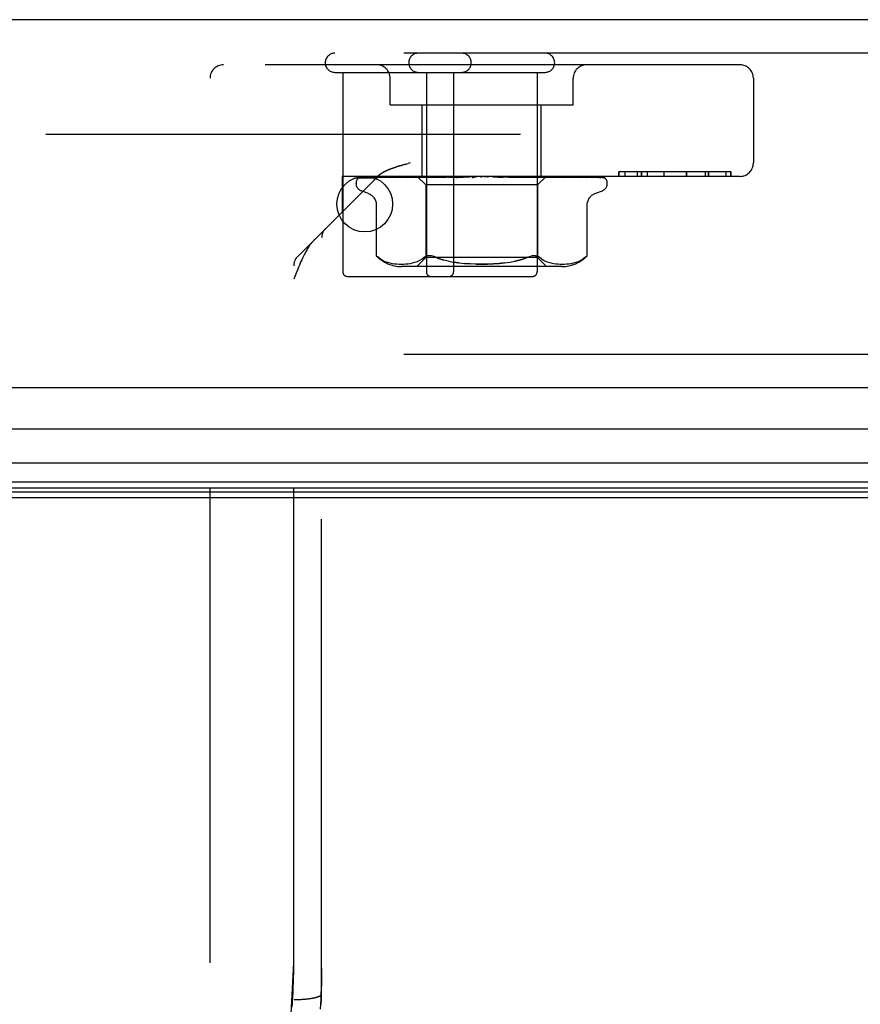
# Model space of a CAD drawing. Header units: inches. Extents: x 0 to 193, y 0 to 125.
# Tile 6 of 256: x 30.74 to 32.62, y 18.06 to 20.27. Entities that reach past the tile are written whole.
import ezdxf

# ---------------------------------------------------------------- set-up
doc = ezdxf.new("R2010")
doc.units = ezdxf.units.IN
doc.header["$LTSCALE"] = 10.635988
doc.header["$MEASUREMENT"] = 0
doc.linetypes.add('HIDDEN', pattern=[0.2, 0.1, -0.1])
doc.layers.get('0').update_dxf_attribs({"linetype": 'CONTINUOUS'})
doc.layers.add('DEFAULT_2', color=8, linetype='HIDDEN')
doc.layers.add('LEFTHAND_DOOR_ASSEMBLY', color=7, linetype='CONTINUOUS')

msp = doc.modelspace()

# ---------------------------------------------------------------- linework, layer by layer
at = {"color": 7, "linetype": 'Continuous'}
msp.add_line((30.6084, 19.2004), (87.1084, 19.2004), dxfattribs=at)
at = {"layer": 'DEFAULT_2', "color": 8, "linetype": 'HIDDEN'}
msp.add_line((57.3894, 20.0129), (30.4259, 20.0129), dxfattribs=at)
at = {"layer": 'LEFTHAND_DOOR_ASSEMBLY', "color": 3, "linetype": 'Continuous'}
for p, q in [((58.1916, 20.2704), (29.6491, 20.2704)), ((58.1916, 19.4454), (29.6491, 19.4454))]:
    msp.add_line(p, q, dxfattribs=at)
at = {"layer": 'LEFTHAND_DOOR_ASSEMBLY', "color": 8, "linetype": 'HIDDEN'}
for p, q in [((58.1916, 20.1954), (29.6491, 20.1954)), ((32.3546, 20.1694), (31.1976, 20.1694)), ((31.1676, 18.1579), (31.1676, 20.1394)), ((31.4471, 20.1524), (31.9181, 20.1524)), ((31.4651, 20.1524), (31.4651, 19.7054)), ((31.5711, 20.0794), (31.5711, 20.1394)), ((31.6521, 20.1524), (31.6521, 19.7054)), ((31.7131, 20.1524), (31.7131, 19.7054)), ((31.9001, 20.1524), (31.9001, 19.7054)), ((31.9811, 20.0794), (31.9811, 20.1394)), ((32.3846, 20.1394), (32.3846, 19.9494)), ((31.5711, 20.0794), (31.9811, 20.0794)), ((31.6431, 19.9194), (31.6431, 20.0794)), ((31.9091, 19.9194), (31.9091, 20.0794)), ((31.5996, 19.9451), (31.6072, 19.9472)), ((31.6033, 19.9461), (31.6113, 19.9483)), ((31.6155, 19.9494), (31.6113, 19.9483)), ((31.3639, 19.7402), (31.5424, 19.9186)), ((31.4636, 19.9194), (31.4636, 19.8399)), ((32.3546, 19.9194), (31.4636, 19.9194)), ((31.5037, 19.9168), (31.6328, 19.9186)), ((31.5068, 19.9168), (31.6342, 19.9186)), ((31.5105, 19.9168), (31.6366, 19.9186)), ((31.5196, 19.9168), (31.6406, 19.9186)), ((31.5263, 19.9167), (31.5269, 19.9168)), ((31.5269, 19.9168), (31.6455, 19.9186)), ((31.5417, 19.9168), (31.652, 19.9186)), ((31.5579, 19.9175), (31.5521, 19.9167)), ((31.5521, 19.9167), (31.5523, 19.9168)), ((31.5523, 19.9168), (31.6591, 19.9186)), ((31.5735, 19.9194), (31.5681, 19.9188)), ((31.5722, 19.9168), (31.6679, 19.9186)), ((31.5726, 19.9168), (31.5722, 19.9168)), ((31.5858, 19.9168), (31.677, 19.9186)), ((31.5859, 19.9168), (31.5858, 19.9168)), ((31.5928, 19.9175), (31.5859, 19.9168)), ((31.6008, 19.9184), (31.5928, 19.9175)), ((31.6102, 19.9168), (31.6877, 19.9186)), ((31.6262, 19.9168), (31.6984, 19.9186)), ((31.6265, 19.9168), (31.6262, 19.9168)), ((31.6431, 19.9184), (31.6265, 19.9168)), ((31.6319, 19.9194), (31.6509, 19.9004)), ((31.6328, 19.9186), (31.6328, 19.9186)), ((31.6342, 19.9186), (31.6341, 19.9186)), ((31.6366, 19.9186), (31.6367, 19.9186)), ((31.6371, 19.9194), (31.6404, 19.9186)), ((31.6406, 19.9186), (31.6404, 19.9186)), ((31.654, 19.9194), (31.6431, 19.9184)), ((31.6455, 19.9186), (31.6457, 19.9186)), ((31.649, 19.9194), (31.6457, 19.9186)), ((31.6469, 19.9194), (31.6517, 19.9186)), ((31.652, 19.9186), (31.6517, 19.9186)), ((31.6542, 19.9168), (31.7108, 19.9186)), ((31.6591, 19.9186), (31.6594, 19.9186)), ((31.6642, 19.9194), (31.6594, 19.9186)), ((31.6613, 19.9194), (31.6675, 19.9186)), ((31.6679, 19.9186), (31.6675, 19.9186)), ((31.6721, 19.9168), (31.7227, 19.9186)), ((31.6724, 19.9168), (31.6721, 19.9168)), ((31.7016, 19.9194), (31.6724, 19.9168)), ((31.677, 19.9186), (31.6773, 19.9186)), ((31.6834, 19.9194), (31.6773, 19.9186)), ((31.6799, 19.9194), (31.6872, 19.9186)), ((31.6877, 19.9186), (31.6872, 19.9186)), ((31.6984, 19.9186), (31.6988, 19.9186)), ((31.706, 19.9194), (31.6988, 19.9186)), ((31.702, 19.9194), (31.7101, 19.9186)), ((31.7027, 19.9168), (31.7363, 19.9186)), ((31.7108, 19.9186), (31.7101, 19.9186)), ((31.7219, 19.9168), (31.7491, 19.9186)), ((31.7219, 19.9168), (31.722, 19.9168)), ((31.722, 19.9168), (31.7519, 19.9194)), ((31.7227, 19.9186), (31.723, 19.9186)), ((31.7311, 19.9194), (31.723, 19.9186)), ((31.7268, 19.9194), (31.7354, 19.9186)), ((31.7363, 19.9186), (31.7354, 19.9186)), ((31.7491, 19.9186), (31.7492, 19.9186)), ((31.7579, 19.9194), (31.7492, 19.9186)), ((31.7533, 19.9194), (31.7622, 19.9186)), ((31.7853, 19.9194), (31.7764, 19.9186)), ((31.7807, 19.9194), (31.7895, 19.9186)), ((31.8025, 19.9186), (31.8127, 19.9178)), ((31.8123, 19.9194), (31.8035, 19.9186)), ((31.8079, 19.9194), (31.8163, 19.9186)), ((31.8127, 19.9178), (31.8241, 19.9168)), ((31.8165, 19.9186), (31.8163, 19.9186)), ((31.8165, 19.9186), (31.8557, 19.9168)), ((31.8554, 19.9168), (31.8257, 19.9194)), ((31.829, 19.9186), (31.8743, 19.9168)), ((31.829, 19.9186), (31.8297, 19.9186)), ((31.8381, 19.9194), (31.8297, 19.9186)), ((31.834, 19.9194), (31.8416, 19.9186)), ((31.842, 19.9186), (31.8416, 19.9186)), ((31.842, 19.9186), (31.9037, 19.9168)), ((31.8533, 19.9186), (31.9207, 19.9168)), ((31.8533, 19.9186), (31.8539, 19.9186)), ((31.8616, 19.9194), (31.8539, 19.9186)), ((31.8557, 19.9168), (31.8554, 19.9168)), ((31.8579, 19.9194), (31.8646, 19.9186)), ((31.8649, 19.9186), (31.8646, 19.9186)), ((31.8649, 19.9186), (31.947, 19.9168)), ((31.8906, 19.918), (31.8749, 19.9194)), ((31.8749, 19.9186), (31.9619, 19.9168)), ((31.8749, 19.9186), (31.8753, 19.9186)), ((31.8821, 19.9194), (31.8753, 19.9186)), ((31.8789, 19.9194), (31.8844, 19.9186)), ((31.8847, 19.9186), (31.8844, 19.9186)), ((31.8847, 19.9186), (31.9841, 19.9168)), ((31.9034, 19.9168), (31.8906, 19.918)), ((31.8928, 19.9186), (31.9963, 19.9168)), ((31.8928, 19.9186), (31.8932, 19.9186)), ((31.8987, 19.9194), (31.8932, 19.9186)), ((31.8962, 19.9194), (31.9002, 19.9186)), ((31.9004, 19.9186), (31.9002, 19.9186)), ((31.9005, 19.9186), (31.9004, 19.9186)), ((31.9005, 19.9186), (32.0137, 19.9168)), ((31.9202, 19.9192), (31.9014, 19.9004)), ((31.9037, 19.9168), (31.9034, 19.9168)), ((31.9065, 19.9186), (32.0227, 19.9168)), ((31.9065, 19.9186), (31.9068, 19.9186)), ((31.9109, 19.9194), (31.9068, 19.9186)), ((31.9092, 19.9194), (31.9116, 19.9186)), ((31.9118, 19.9186), (31.9116, 19.9186)), ((31.9118, 19.9186), (32.0347, 19.9168)), ((31.9155, 19.9186), (32.0403, 19.9168)), ((31.9155, 19.9186), (31.9156, 19.9186)), ((31.9182, 19.9186), (31.9181, 19.9186)), ((31.9182, 19.9186), (32.0464, 19.9168)), ((31.9194, 19.9186), (31.9195, 19.9186)), ((31.9194, 19.9186), (32.0482, 19.9168)), ((31.9204, 19.9194), (31.9202, 19.9192)), ((31.931, 19.9184), (31.9205, 19.9194)), ((31.947, 19.9168), (31.9468, 19.9168)), ((31.9667, 19.9188), (31.9609, 19.9194)), ((31.9741, 19.918), (31.9667, 19.9188)), ((31.9841, 19.9168), (31.9841, 19.9168)), ((31.9963, 19.9168), (31.9964, 19.9168)), ((32.0137, 19.9168), (32.0141, 19.9167)), ((32.0227, 19.9168), (32.0234, 19.9167)), ((32.0485, 19.9163), (32.0486, 19.9163)), ((32.083, 19.9294), (32.083, 19.9194)), ((32.3348, 19.9294), (32.083, 19.9294)), ((32.0831, 19.9194), (32.0831, 19.9294)), ((32.0976, 19.9194), (32.0976, 19.9294)), ((32.1252, 19.9194), (32.1252, 19.9294)), ((32.1332, 19.9294), (32.1332, 19.9194)), ((32.1337, 19.9294), (32.1337, 19.9194)), ((32.1474, 19.9194), (32.1474, 19.9294)), ((32.1849, 19.9194), (32.1849, 19.9294)), ((32.185, 19.9194), (32.185, 19.9294)), ((32.2348, 19.9194), (32.2348, 19.9294)), ((32.2352, 19.9194), (32.2352, 19.9294)), ((32.2777, 19.9194), (32.2777, 19.9294)), ((32.2838, 19.9194), (32.2838, 19.9294)), ((32.2851, 19.9194), (32.2851, 19.9294)), ((32.3238, 19.9194), (32.3238, 19.9294)), ((32.3339, 19.9194), (32.3339, 19.9294)), ((32.3348, 19.9194), (32.3348, 19.9294)), ((31.4949, 19.9029), (31.4949, 19.9037)), ((31.4991, 19.9146), (31.4992, 19.9146)), ((31.6509, 19.9004), (31.6509, 19.7374)), ((31.9014, 19.9004), (31.6509, 19.9004)), ((31.9014, 19.9004), (31.9014, 19.7374)), ((32.0574, 19.9029), (32.0574, 19.9037)), ((31.5209, 19.8818), (31.5058, 19.8872)), ((32.0314, 19.8818), (32.0464, 19.8872)), ((31.5401, 19.7417), (31.5401, 19.8543)), ((32.0122, 19.7417), (32.0122, 19.8543)), ((31.4176, 18.0881), (31.4176, 19.7815)), ((31.5401, 19.7417), (31.5406, 19.7412)), ((31.5411, 19.7408), (31.5404, 19.7414)), ((31.8966, 19.7416), (31.8988, 19.7412)), ((32.0112, 19.7409), (32.0105, 19.7402)), ((32.0122, 19.7417), (32.0121, 19.7417)), ((31.3551, 18.1579), (31.3551, 19.719)), ((31.5541, 19.7316), (31.5594, 19.7291)), ((31.5594, 19.7291), (31.5649, 19.7271)), ((31.5648, 19.7272), (31.5703, 19.7256)), ((31.5702, 19.7257), (31.5757, 19.7245)), ((31.5756, 19.7245), (31.581, 19.7238)), ((31.5808, 19.7238), (31.5861, 19.7233)), ((31.586, 19.7233), (31.591, 19.723)), ((31.5909, 19.723), (31.5959, 19.7229)), ((31.5958, 19.7229), (31.6007, 19.723)), ((31.6006, 19.723), (31.6055, 19.7233)), ((31.6054, 19.7233), (31.6105, 19.7238)), ((31.6104, 19.7237), (31.6156, 19.7245)), ((31.6156, 19.7245), (31.621, 19.7256)), ((31.621, 19.7256), (31.6265, 19.7271)), ((31.6265, 19.7271), (31.632, 19.7291)), ((31.6509, 19.7374), (31.6309, 19.7174)), ((31.632, 19.7291), (31.6374, 19.7317)), ((31.6374, 19.7316), (31.6425, 19.7347)), ((31.6425, 19.7347), (31.6474, 19.7383)), ((31.9014, 19.7374), (31.6509, 19.7374)), ((31.7249, 19.7257), (31.7131, 19.7274)), ((31.9014, 19.7374), (31.9214, 19.7174)), ((31.9097, 19.7347), (31.9048, 19.7383)), ((31.9097, 19.7347), (31.9148, 19.7316)), ((31.9148, 19.7317), (31.9202, 19.7291)), ((31.9202, 19.7291), (31.9257, 19.7271)), ((31.9257, 19.7271), (31.9312, 19.7256)), ((31.9312, 19.7256), (31.9367, 19.7245)), ((31.9366, 19.7245), (31.9418, 19.7237)), ((31.9418, 19.7238), (31.9468, 19.7233)), ((31.9467, 19.7233), (31.9516, 19.723)), ((31.9516, 19.723), (31.9564, 19.7229)), ((31.9563, 19.7229), (31.9613, 19.723)), ((31.9612, 19.723), (31.9663, 19.7233)), ((31.9661, 19.7233), (31.9714, 19.7238)), ((31.9713, 19.7238), (31.9766, 19.7245)), ((31.9765, 19.7245), (31.982, 19.7257)), ((31.9819, 19.7256), (31.9874, 19.7272)), ((31.9874, 19.7271), (31.9929, 19.7291)), ((31.9928, 19.7291), (31.9982, 19.7316)), ((32.0083, 19.7383), (32.0033, 19.7347)), ((32.0095, 19.7394), (32.0083, 19.7383)), ((31.9557, 19.7174), (31.5965, 19.7174)), ((31.3574, 19.6949), (31.3551, 19.689)), ((31.4751, 19.6954), (31.8901, 19.6954)), ((58.1916, 19.5204), (29.6491, 19.5204)), ((31.3531, 18.0809), (31.3536, 18.0919)), ((31.4171, 18.0765), (31.4176, 18.088)), ((31.4176, 18.088), (31.4176, 18.0881)), ((31.3517, 18.0588), (31.3524, 18.0699)), ((31.3524, 18.0698), (31.3531, 18.0809)), ((31.3563, 18.0754), (31.3585, 18.0754)), ((31.3585, 18.0754), (31.3608, 18.0755)), ((31.3608, 18.0755), (31.363, 18.0755)), ((31.363, 18.0755), (31.3652, 18.0756)), ((31.3652, 18.0756), (31.3675, 18.0757)), ((31.3675, 18.0757), (31.3697, 18.0758)), ((31.3697, 18.0758), (31.3719, 18.0759)), ((31.3719, 18.0759), (31.374, 18.076)), ((31.374, 18.076), (31.3762, 18.0761)), ((31.3793, 18.0764), (31.3814, 18.0766)), ((31.4165, 18.0649), (31.4171, 18.0765))]:
    msp.add_line(p, q, dxfattribs=at)
at = {"layer": 'LEFTHAND_DOOR_ASSEMBLY', "color": 7, "linetype": 'Continuous'}
for p, q in [((31.5373, 19.9154), (31.491, 19.9154)), ((43.9204, 19.3533), (29.6271, 19.3533)), ((29.5987, 19.2781), (43.9204, 19.2781)), ((43.9204, 19.2347), (29.6077, 19.2347)), ((43.9204, 19.221), (29.6145, 19.221)), ((43.9204, 19.2123), (29.6168, 19.2123))]:
    msp.add_line(p, q, dxfattribs=at)
at = {"layer": 'LEFTHAND_DOOR_ASSEMBLY', "color": 8, "linetype": 'HIDDEN'}
for points in [[(31.5996, 19.9451), (31.5961, 19.9441), (31.5927, 19.9431), (31.5896, 19.9422), (31.5867, 19.9413), (31.584, 19.9404), (31.5814, 19.9396), (31.579, 19.9388), (31.5768, 19.938), (31.5747, 19.9372), (31.5728, 19.9365), (31.571, 19.9358), (31.5693, 19.9352), (31.5678, 19.9345), (31.5663, 19.9339), (31.5649, 19.9333), (31.5636, 19.9327), (31.5623, 19.9321), (31.5611, 19.9315), (31.5599, 19.9309), (31.5588, 19.9303), (31.5578, 19.9298), (31.5567, 19.9292), (31.5557, 19.9286), (31.5548, 19.9281), (31.5539, 19.9275)], [(31.5636, 19.9327), (31.5649, 19.9333), (31.5663, 19.9339), (31.5678, 19.9345), (31.5693, 19.9352), (31.571, 19.9358), (31.5728, 19.9365), (31.5747, 19.9372), (31.5768, 19.938), (31.579, 19.9388), (31.5814, 19.9396), (31.584, 19.9404), (31.5867, 19.9413), (31.5896, 19.9422), (31.5927, 19.9431), (31.5961, 19.9441), (31.5996, 19.9451)], [(31.5059, 19.9194), (31.5046, 19.9189), (31.5034, 19.9183), (31.5024, 19.9177), (31.5015, 19.917), (31.5008, 19.9164), (31.5002, 19.9159), (31.4997, 19.9154), (31.4994, 19.915), (31.4992, 19.9147), (31.4991, 19.9146), (31.4991, 19.9146)], [(31.5093, 19.9194), (31.5076, 19.919), (31.5061, 19.9185), (31.5047, 19.918), (31.5034, 19.9174), (31.5022, 19.9168), (31.5009, 19.9161), (31.5001, 19.9155)], [(31.5001, 19.9155), (31.5002, 19.9156), (31.5005, 19.9158), (31.5009, 19.916), (31.5013, 19.9162), (31.5018, 19.9164), (31.5023, 19.9166), (31.5029, 19.9167), (31.5035, 19.9167), (31.5037, 19.9168)], [(31.5051, 19.9166), (31.5045, 19.9163), (31.5043, 19.9162), (31.5043, 19.9161), (31.5044, 19.9162), (31.5046, 19.9163), (31.5049, 19.9164), (31.5053, 19.9165), (31.5058, 19.9167), (31.5064, 19.9167), (31.5068, 19.9168)], [(31.5104, 19.9194), (31.51, 19.9193), (31.5093, 19.919), (31.5086, 19.9187), (31.508, 19.9184), (31.5074, 19.9181), (31.5069, 19.9178), (31.5063, 19.9175), (31.5059, 19.9172), (31.5054, 19.9169), (31.5051, 19.9166)], [(31.5219, 19.9194), (31.5202, 19.9191), (31.5181, 19.9187), (31.516, 19.9183), (31.5141, 19.9178), (31.5122, 19.9174), (31.5104, 19.9169), (31.5091, 19.9166)], [(31.5091, 19.9166), (31.5094, 19.9166), (31.5099, 19.9167), (31.5105, 19.9168)], [(31.5185, 19.9166), (31.5184, 19.9166), (31.5185, 19.9166), (31.5186, 19.9166), (31.5189, 19.9167), (31.5193, 19.9167), (31.5196, 19.9168)], [(31.52, 19.9174), (31.5191, 19.9169), (31.5188, 19.9167), (31.5186, 19.9166), (31.5185, 19.9166)], [(31.5244, 19.9194), (31.5238, 19.9192), (31.5231, 19.9189), (31.5224, 19.9186), (31.5218, 19.9183), (31.5212, 19.918), (31.5206, 19.9177), (31.52, 19.9174)], [(31.5435, 19.9194), (31.5417, 19.9191), (31.5389, 19.9188), (31.5361, 19.9183), (31.5334, 19.9179), (31.5308, 19.9175), (31.5281, 19.917), (31.5263, 19.9167)], [(31.5416, 19.9168), (31.5415, 19.9168), (31.5413, 19.9167), (31.5413, 19.9167), (31.5415, 19.9167), (31.5417, 19.9168)], [(31.544, 19.9179), (31.5427, 19.9173), (31.5422, 19.9171), (31.5418, 19.9169), (31.5416, 19.9168)], [(31.5424, 19.9186), (31.543, 19.9193), (31.5437, 19.9199), (31.5444, 19.9206), (31.5451, 19.9212), (31.5458, 19.9218), (31.5465, 19.9224), (31.5473, 19.923), (31.548, 19.9236), (31.5488, 19.9241), (31.5496, 19.9247), (31.5504, 19.9253), (31.5512, 19.9258), (31.5521, 19.9264), (31.553, 19.927), (31.5539, 19.9275)], [(31.553, 19.927), (31.5521, 19.9264), (31.5512, 19.9258), (31.5504, 19.9253), (31.5496, 19.9247), (31.5488, 19.9241), (31.548, 19.9236), (31.5473, 19.923), (31.5465, 19.9224), (31.5458, 19.9218), (31.5451, 19.9212), (31.5444, 19.9206), (31.5437, 19.9199)], [(31.5475, 19.9194), (31.5473, 19.9193), (31.5464, 19.919), (31.5455, 19.9186), (31.5447, 19.9183), (31.544, 19.9179)], [(31.5557, 19.9286), (31.5567, 19.9292), (31.5578, 19.9298), (31.5588, 19.9303), (31.5599, 19.9309), (31.5611, 19.9315), (31.5623, 19.9321)], [(31.5681, 19.9188), (31.5647, 19.9184), (31.5579, 19.9175)], [(31.575, 19.9178), (31.5744, 19.9175), (31.5738, 19.9172), (31.5732, 19.917), (31.5728, 19.9169), (31.5726, 19.9168)], [(31.5788, 19.9194), (31.5782, 19.9192), (31.5773, 19.9188), (31.5765, 19.9185), (31.575, 19.9178)], [(31.6108, 19.9194), (31.6085, 19.9192), (31.6008, 19.9184)], [(31.6151, 19.9186), (31.6137, 19.9179), (31.613, 19.9176), (31.6124, 19.9173), (31.6118, 19.9171), (31.6112, 19.9169), (31.6108, 19.9168), (31.6104, 19.9168), (31.6102, 19.9168)], [(31.6171, 19.9194), (31.6167, 19.9192), (31.6159, 19.9189), (31.6151, 19.9186)], [(31.6319, 19.9194), (31.6322, 19.9191), (31.6324, 19.9189), (31.6326, 19.9187), (31.6327, 19.9186), (31.6328, 19.9186), (31.6328, 19.9186)], [(31.6323, 19.9194), (31.6327, 19.9192), (31.6331, 19.919), (31.6336, 19.9188), (31.6341, 19.9186)], [(31.6328, 19.9194), (31.6327, 19.9192), (31.6327, 19.919), (31.6327, 19.9188), (31.6328, 19.9186)], [(31.6338, 19.9194), (31.634, 19.9191), (31.6341, 19.9189), (31.6342, 19.9187), (31.6342, 19.9186), (31.6342, 19.9186), (31.6342, 19.9186)], [(31.6352, 19.9194), (31.6356, 19.9191), (31.6359, 19.9189), (31.6362, 19.9187), (31.6364, 19.9186), (31.6366, 19.9186), (31.6366, 19.9186)], [(31.6384, 19.9194), (31.6379, 19.9192), (31.6375, 19.919), (31.6371, 19.9188), (31.6367, 19.9186)], [(31.6409, 19.9194), (31.641, 19.9191), (31.641, 19.9189), (31.6409, 19.9187), (31.6408, 19.9186), (31.6406, 19.9186)], [(31.6436, 19.9194), (31.644, 19.9191), (31.6445, 19.9189), (31.6448, 19.9187), (31.6452, 19.9186), (31.6455, 19.9186), (31.6455, 19.9186)], [(31.6529, 19.9194), (31.6528, 19.9191), (31.6527, 19.9189), (31.6526, 19.9187), (31.6523, 19.9186), (31.652, 19.9186)], [(31.6611, 19.9194), (31.6603, 19.919), (31.6595, 19.9187), (31.6588, 19.9183), (31.6581, 19.918), (31.6574, 19.9177), (31.6567, 19.9174), (31.656, 19.9171), (31.6553, 19.9169), (31.6548, 19.9168), (31.6543, 19.9168), (31.6542, 19.9168)], [(31.6567, 19.9194), (31.6573, 19.9191), (31.6578, 19.9189), (31.6582, 19.9187), (31.6587, 19.9186), (31.6591, 19.9186), (31.6591, 19.9186)], [(31.6693, 19.9194), (31.6691, 19.9191), (31.6689, 19.9189), (31.6686, 19.9187), (31.6683, 19.9186), (31.6679, 19.9186)], [(31.6742, 19.9194), (31.6748, 19.9191), (31.6753, 19.9189), (31.6759, 19.9187), (31.6764, 19.9186), (31.6769, 19.9186), (31.677, 19.9186)], [(31.6896, 19.9194), (31.6893, 19.9191), (31.689, 19.9189), (31.6886, 19.9187), (31.6882, 19.9186), (31.6877, 19.9186)], [(31.6953, 19.9194), (31.696, 19.9191), (31.6966, 19.9189), (31.6972, 19.9187), (31.6977, 19.9186), (31.6983, 19.9186), (31.6984, 19.9186)], [(31.7071, 19.9183), (31.7065, 19.918), (31.7059, 19.9177), (31.7052, 19.9174), (31.7046, 19.9171), (31.7039, 19.9169), (31.7032, 19.9168), (31.7027, 19.9168)], [(31.709, 19.9194), (31.7088, 19.9193), (31.7082, 19.9189), (31.7071, 19.9183)], [(31.713, 19.9194), (31.7126, 19.9191), (31.7122, 19.9189), (31.7117, 19.9187), (31.7112, 19.9186), (31.7108, 19.9186)], [(31.7189, 19.9186), (31.7187, 19.9186), (31.7185, 19.9185), (31.7185, 19.9184), (31.7184, 19.9183), (31.7185, 19.9181), (31.7186, 19.9179), (31.7188, 19.9176), (31.719, 19.9174), (31.7194, 19.9172), (31.7198, 19.917), (31.7203, 19.9169), (31.7208, 19.9168), (31.7214, 19.9168), (31.7219, 19.9168)], [(31.7194, 19.9194), (31.72, 19.9191), (31.7207, 19.9189), (31.7213, 19.9187), (31.7219, 19.9186), (31.7225, 19.9186), (31.7227, 19.9186)], [(31.7387, 19.9194), (31.7382, 19.9191), (31.7377, 19.9189), (31.7372, 19.9187), (31.7366, 19.9186), (31.7363, 19.9186)], [(31.7455, 19.9194), (31.7462, 19.9191), (31.7468, 19.9189), (31.7474, 19.9187), (31.748, 19.9186), (31.7486, 19.9186), (31.7491, 19.9186)], [(31.7581, 19.9186), (31.7579, 19.9185), (31.7576, 19.9183), (31.7573, 19.9181), (31.757, 19.9179), (31.7566, 19.9176), (31.7562, 19.9174), (31.7556, 19.9172), (31.755, 19.917), (31.7545, 19.9169)], [(31.7546, 19.9169), (31.7562, 19.9172), (31.7578, 19.9175), (31.7594, 19.9179), (31.7609, 19.9182), (31.7625, 19.9185), (31.7638, 19.9187)], [(31.7592, 19.9194), (31.759, 19.9193), (31.7587, 19.9191), (31.7585, 19.9189), (31.7581, 19.9186)], [(31.7638, 19.9187), (31.7634, 19.9186), (31.7628, 19.9186), (31.7622, 19.9186)], [(31.7657, 19.9194), (31.7652, 19.9191), (31.7646, 19.9189), (31.764, 19.9187), (31.7638, 19.9187)], [(31.7728, 19.9194), (31.7733, 19.9191), (31.7739, 19.9189), (31.7745, 19.9187), (31.7752, 19.9186), (31.7758, 19.9186), (31.7764, 19.9186)], [(31.7932, 19.9194), (31.7926, 19.9191), (31.792, 19.9189), (31.7913, 19.9187), (31.7907, 19.9186), (31.7901, 19.9186), (31.7895, 19.9186)], [(31.8001, 19.9194), (31.8006, 19.9191), (31.8012, 19.9189), (31.8017, 19.9187), (31.8023, 19.9186), (31.8025, 19.9186)], [(31.8025, 19.9186), (31.8029, 19.9186), (31.8035, 19.9186)], [(31.82, 19.9194), (31.8193, 19.9191), (31.8187, 19.9189), (31.8181, 19.9187), (31.8175, 19.9186), (31.8169, 19.9186), (31.8165, 19.9186)], [(31.819, 19.919), (31.8186, 19.9192), (31.8183, 19.9194)], [(31.8241, 19.9168), (31.8234, 19.9169), (31.8227, 19.917), (31.8221, 19.9173), (31.8215, 19.9175), (31.8209, 19.9178), (31.8204, 19.9181), (31.8199, 19.9184), (31.819, 19.919)], [(31.8266, 19.9194), (31.827, 19.9191), (31.8275, 19.9189), (31.828, 19.9187), (31.8286, 19.9186), (31.829, 19.9186)], [(31.8452, 19.9194), (31.8445, 19.9191), (31.8439, 19.9189), (31.8433, 19.9187), (31.8427, 19.9186), (31.8422, 19.9186), (31.842, 19.9186)], [(31.8513, 19.9194), (31.8516, 19.9191), (31.852, 19.9189), (31.8524, 19.9187), (31.8529, 19.9186), (31.8533, 19.9186)], [(31.8679, 19.9194), (31.8673, 19.9191), (31.8667, 19.9189), (31.8661, 19.9187), (31.8656, 19.9186), (31.8651, 19.9186), (31.8649, 19.9186)], [(31.8743, 19.9168), (31.8742, 19.9168), (31.8736, 19.9168), (31.873, 19.917), (31.8723, 19.9172), (31.8716, 19.9174), (31.8709, 19.9177), (31.8702, 19.9181), (31.8696, 19.9184), (31.8689, 19.9187), (31.8683, 19.9191), (31.8677, 19.9194), (31.8676, 19.9194)], [(31.8732, 19.9194), (31.8734, 19.9191), (31.8737, 19.9189), (31.8741, 19.9187), (31.8744, 19.9186), (31.8749, 19.9186)], [(31.8873, 19.9194), (31.8867, 19.9191), (31.8862, 19.9189), (31.8857, 19.9187), (31.8852, 19.9186), (31.8848, 19.9186), (31.8847, 19.9186)], [(31.8917, 19.9194), (31.8918, 19.9191), (31.8919, 19.9189), (31.8922, 19.9187), (31.8925, 19.9186), (31.8928, 19.9186)], [(31.9027, 19.9194), (31.9022, 19.9191), (31.9018, 19.9189), (31.9014, 19.9188), (31.901, 19.9187), (31.9007, 19.9186), (31.9005, 19.9186)], [(31.9059, 19.9194), (31.9059, 19.9191), (31.906, 19.9189), (31.9061, 19.9187), (31.9063, 19.9186), (31.9065, 19.9186)], [(31.9135, 19.9194), (31.9131, 19.9191), (31.9127, 19.9189), (31.9123, 19.9187), (31.912, 19.9186), (31.9118, 19.9186), (31.9118, 19.9186)], [(31.9207, 19.9168), (31.9204, 19.9168), (31.9199, 19.9169), (31.9193, 19.917), (31.9186, 19.9173), (31.9179, 19.9175), (31.9171, 19.9179), (31.9163, 19.9182), (31.9156, 19.9186), (31.9148, 19.919), (31.9139, 19.9193), (31.9138, 19.9194)], [(31.9155, 19.9194), (31.9154, 19.9191), (31.9153, 19.9189), (31.9153, 19.9187), (31.9153, 19.9186), (31.9155, 19.9186)], [(31.9182, 19.9194), (31.9176, 19.9192), (31.917, 19.919), (31.9163, 19.9188), (31.9156, 19.9186)], [(31.9173, 19.9194), (31.9176, 19.9192), (31.9178, 19.919), (31.918, 19.9188), (31.9181, 19.9186)], [(31.9193, 19.9194), (31.919, 19.9191), (31.9187, 19.9189), (31.9185, 19.9187), (31.9183, 19.9186), (31.9182, 19.9186), (31.9182, 19.9186)], [(31.92, 19.9194), (31.9198, 19.9191), (31.9196, 19.9189), (31.9195, 19.9187), (31.9194, 19.9186), (31.9194, 19.9186), (31.9194, 19.9186)], [(31.9202, 19.9192), (31.92, 19.919), (31.9197, 19.9188), (31.9195, 19.9186)], [(31.9468, 19.9168), (31.9437, 19.9171), (31.931, 19.9184)], [(31.9572, 19.9185), (31.9564, 19.9189), (31.9556, 19.9192), (31.9551, 19.9194)], [(31.9619, 19.9168), (31.9617, 19.9168), (31.9614, 19.9168), (31.961, 19.9169), (31.9605, 19.9171), (31.96, 19.9173), (31.9593, 19.9176), (31.9586, 19.9179), (31.9572, 19.9185)], [(31.9841, 19.9168), (31.9815, 19.9171), (31.9741, 19.918)], [(31.9928, 19.9183), (31.992, 19.9186), (31.9912, 19.919), (31.9903, 19.9193), (31.99, 19.9194)], [(31.9964, 19.9168), (31.9964, 19.9168), (31.9964, 19.9167), (31.9963, 19.9168), (31.9961, 19.9168), (31.9957, 19.917), (31.9953, 19.9171), (31.9947, 19.9174), (31.9941, 19.9177), (31.9928, 19.9183)], [(32.0141, 19.9167), (32.0119, 19.9171), (32.0089, 19.9175), (32.0059, 19.9179), (32.0028, 19.9184), (31.9998, 19.9188), (31.9967, 19.9192), (31.9947, 19.9194)], [(32.0224, 19.9171), (32.0213, 19.9177), (32.0207, 19.918), (32.02, 19.9183), (32.0193, 19.9186), (32.0185, 19.9189), (32.0177, 19.9193), (32.0173, 19.9194)], [(32.0356, 19.9167), (32.0341, 19.917), (32.0319, 19.9174), (32.0296, 19.9179), (32.0272, 19.9183), (32.0248, 19.9187), (32.0224, 19.9191), (32.0206, 19.9194)], [(32.0234, 19.9167), (32.0234, 19.9167), (32.0234, 19.9167), (32.0232, 19.9168), (32.0229, 19.9169), (32.0224, 19.9171)], [(32.0347, 19.9168), (32.0353, 19.9167), (32.0356, 19.9167)], [(32.0408, 19.9171), (32.0403, 19.9174), (32.0399, 19.9176), (32.0394, 19.9179), (32.0389, 19.9182), (32.0383, 19.9184), (32.0378, 19.9187), (32.0372, 19.919), (32.0365, 19.9192), (32.036, 19.9194)], [(32.0485, 19.9163), (32.0476, 19.9167), (32.0462, 19.9172), (32.0447, 19.9177), (32.0432, 19.9181), (32.0416, 19.9186), (32.0399, 19.919), (32.0381, 19.9193), (32.0378, 19.9194)], [(32.0403, 19.9168), (32.0407, 19.9167), (32.0412, 19.9167), (32.0416, 19.9166), (32.0418, 19.9165), (32.042, 19.9164), (32.042, 19.9164)], [(32.042, 19.9164), (32.042, 19.9164), (32.0419, 19.9165), (32.0417, 19.9166), (32.0415, 19.9167), (32.0408, 19.9171)], [(32.0513, 19.916), (32.051, 19.9162), (32.0507, 19.9164), (32.0503, 19.9167), (32.0499, 19.917), (32.0495, 19.9173), (32.049, 19.9176), (32.0485, 19.9179), (32.048, 19.9182), (32.0474, 19.9185), (32.0468, 19.9188), (32.0461, 19.9191), (32.0454, 19.9194), (32.0453, 19.9194)], [(32.0511, 19.9168), (32.0498, 19.9176), (32.0487, 19.9183), (32.0474, 19.9188), (32.0461, 19.9193), (32.0458, 19.9194)], [(32.0464, 19.9168), (32.047, 19.9167), (32.0476, 19.9166), (32.0481, 19.9165), (32.0485, 19.9163)], [(32.0482, 19.9168), (32.0485, 19.9167), (32.049, 19.9167), (32.0494, 19.9166), (32.0499, 19.9165), (32.0503, 19.9164), (32.0506, 19.9162), (32.051, 19.9161), (32.0513, 19.9159), (32.0515, 19.9158), (32.0516, 19.9157)], [(32.0516, 19.9157), (32.0516, 19.9157), (32.0517, 19.9156), (32.0516, 19.9157), (32.0513, 19.916)], [(31.5209, 19.8818), (31.5227, 19.881), (31.5243, 19.8803), (31.526, 19.8793), (31.5276, 19.8783), (31.5292, 19.8771), (31.5307, 19.8758), (31.5321, 19.8743), (31.5335, 19.8728), (31.5348, 19.8711), (31.536, 19.8692), (31.5371, 19.8672), (31.538, 19.8651), (31.5388, 19.8629), (31.5394, 19.8606), (31.5398, 19.8581), (31.54, 19.8556), (31.5401, 19.8544)], [(32.0122, 19.8544), (32.0122, 19.8556), (32.0124, 19.8581), (32.0128, 19.8606), (32.0135, 19.8629), (32.0142, 19.8651), (32.0152, 19.8672), (32.0162, 19.8692), (32.0174, 19.8711), (32.0187, 19.8728), (32.0201, 19.8743), (32.0216, 19.8758), (32.0231, 19.8771), (32.0247, 19.8783), (32.0263, 19.8793), (32.0279, 19.8803), (32.0296, 19.881), (32.0314, 19.8818)], [(31.4021, 19.7784), (31.4012, 19.7774), (31.4002, 19.7764), (31.3992, 19.7754), (31.3983, 19.7743), (31.3973, 19.7731), (31.3963, 19.772), (31.3953, 19.7707), (31.3943, 19.7694), (31.3932, 19.768), (31.3922, 19.7666), (31.3911, 19.7651), (31.39, 19.7636), (31.3889, 19.7619), (31.3878, 19.7602), (31.3866, 19.7584), (31.3854, 19.7564), (31.3842, 19.7544), (31.383, 19.7522), (31.3817, 19.75), (31.3804, 19.7475), (31.379, 19.7449), (31.3776, 19.7421), (31.3761, 19.7391), (31.3746, 19.7359), (31.373, 19.7325), (31.3713, 19.7288), (31.3696, 19.7248), (31.3678, 19.7206), (31.3659, 19.716), (31.3639, 19.7112), (31.3618, 19.7061), (31.3574, 19.6949)], [(31.5402, 19.7416), (31.5401, 19.7417), (31.5401, 19.7417)], [(31.5411, 19.7408), (31.5417, 19.7403), (31.5424, 19.7397), (31.544, 19.7383)], [(31.5427, 19.7394), (31.5421, 19.7399), (31.5415, 19.7404)], [(31.6474, 19.7383), (31.6492, 19.7396), (31.6512, 19.7405), (31.6534, 19.7412)], [(31.6727, 19.7383), (31.6694, 19.7396), (31.6663, 19.7405), (31.6634, 19.7412), (31.6606, 19.7416), (31.6581, 19.7418), (31.6557, 19.7416), (31.6534, 19.7412)], [(31.8796, 19.7383), (31.8829, 19.7396), (31.886, 19.7405)], [(31.8966, 19.7416), (31.8941, 19.7418), (31.8916, 19.7416), (31.8889, 19.7412), (31.886, 19.7405)], [(31.9048, 19.7383), (31.903, 19.7396), (31.901, 19.7405), (31.8988, 19.7412)], [(32.0083, 19.7383), (32.0095, 19.7394), (32.0105, 19.7402), (32.0112, 19.7409), (32.0118, 19.7414), (32.0121, 19.7417)], [(31.5541, 19.7316), (31.5489, 19.7347), (31.544, 19.7383)], [(31.6727, 19.7383), (31.6816, 19.7349), (31.6913, 19.732)], [(31.7019, 19.7295), (31.6913, 19.732), (31.6816, 19.7349)], [(31.7019, 19.7295), (31.7131, 19.7273), (31.7249, 19.7257), (31.7373, 19.7244), (31.75, 19.7236)], [(31.8273, 19.7257), (31.815, 19.7244), (31.8023, 19.7236), (31.7893, 19.7231), (31.7761, 19.7229), (31.763, 19.7231), (31.75, 19.7236), (31.7373, 19.7244)], [(31.7629, 19.7231), (31.7761, 19.7229), (31.7893, 19.7231), (31.8023, 19.7236), (31.815, 19.7244), (31.8273, 19.7257), (31.8391, 19.7274), (31.8504, 19.7295), (31.8609, 19.732), (31.8706, 19.7349), (31.8796, 19.7383)], [(31.8796, 19.7383), (31.8706, 19.7349), (31.8609, 19.732), (31.8503, 19.7295)], [(31.9982, 19.7316), (32.0033, 19.7347), (32.0083, 19.7383)], [(31.3536, 18.0919), (31.3541, 18.1029), (31.3544, 18.1139), (31.3547, 18.1249), (31.355, 18.1359), (31.3551, 18.1469), (31.3551, 18.1579)], [(31.4176, 18.1452), (31.4175, 18.1338), (31.4173, 18.1224), (31.4169, 18.1109), (31.4165, 18.0995), (31.4161, 18.088), (31.4155, 18.0766), (31.4148, 18.0652), (31.4141, 18.0537)], [(31.3814, 18.0766), (31.3824, 18.0767), (31.3834, 18.0768), (31.3844, 18.0769), (31.3854, 18.077), (31.3864, 18.0771), (31.3873, 18.0772), (31.3883, 18.0773), (31.3893, 18.0775), (31.3902, 18.0776), (31.3911, 18.0777), (31.392, 18.0779), (31.3929, 18.078), (31.3938, 18.0781), (31.3947, 18.0783), (31.3956, 18.0784), (31.3964, 18.0786), (31.3973, 18.0787), (31.3981, 18.0789), (31.3989, 18.079), (31.3997, 18.0792), (31.4005, 18.0794), (31.4013, 18.0795), (31.402, 18.0797), (31.4028, 18.0799), (31.4035, 18.0801), (31.4042, 18.0802), (31.4049, 18.0804), (31.4056, 18.0806), (31.4062, 18.0808), (31.4069, 18.081), (31.4075, 18.0812), (31.4081, 18.0814), (31.4087, 18.0816), (31.4092, 18.0818), (31.4098, 18.082), (31.4103, 18.0822), (31.4109, 18.0824), (31.4114, 18.0826), (31.4118, 18.0828), (31.4123, 18.083), (31.4128, 18.0832), (31.4132, 18.0834), (31.4136, 18.0836), (31.414, 18.0838), (31.4143, 18.084), (31.4147, 18.0843), (31.415, 18.0845), (31.4153, 18.0847), (31.4156, 18.0849), (31.4159, 18.0851), (31.4162, 18.0854), (31.4164, 18.0856), (31.4166, 18.0858), (31.4168, 18.086), (31.417, 18.0863), (31.4171, 18.0865), (31.4173, 18.0867), (31.4174, 18.087), (31.4175, 18.0872), (31.4175, 18.0874), (31.4176, 18.0876), (31.4176, 18.0879), (31.4176, 18.088)], [(31.3762, 18.0761), (31.3772, 18.0762), (31.3793, 18.0764)]]:
    msp.add_lwpolyline(points, dxfattribs=at)
at = {"layer": 'LEFTHAND_DOOR_ASSEMBLY', "color": 3, "linetype": 'Continuous'}
msp.add_circle((31.5141, 19.8574), 0.0625, dxfattribs=at)
at = {"layer": 'LEFTHAND_DOOR_ASSEMBLY', "color": 8, "linetype": 'HIDDEN'}
for centre, radius, start, end in [((31.4471, 20.1739), 0.0215, 90, 270), ((31.6341, 20.1739), 0.0215, 90, 270), ((31.7311, 20.1739), 0.0215, 270, 90), ((31.9181, 20.1739), 0.0215, 270, 90), ((31.1976, 20.1394), 0.03, 90, 180), ((31.5411, 20.1394), 0.03, 0, 90), ((32.0111, 20.1394), 0.03, 90, 180), ((32.3546, 20.1394), 0.03, 0, 90), ((32.3546, 19.9494), 0.03, 270, 360), ((31.5115, 19.9037), 0.0167, 109.9484, 180), ((31.5555, 19.8894), 0.03, 90, 135), ((32.0407, 19.9037), 0.0167, 0, 51.3782), ((31.5115, 19.9029), 0.0167, 180, 250), ((32.0407, 19.9029), 0.0167, 290, 360), ((31.4476, 19.7815), 0.03, 135, 180), ((31.3851, 19.719), 0.03, 135, 180), ((31.5965, 19.795), 0.0776, 223.3008, 270), ((31.9557, 19.795), 0.0776, 270, 316.6992), ((31.4751, 19.7054), 0.01, 180, 270), ((31.6621, 19.7054), 0.01, 180, 270), ((31.7031, 19.7054), 0.01, 270, 360), ((31.8901, 19.7054), 0.01, 270, 360), ((29.9186, 18.1579), 1.4365, 270, 360), ((29.9186, 18.1579), 1.249, 270, 360)]:
    msp.add_arc(centre, radius, start, end, dxfattribs=at)

doc.saveas('drawing.dxf')
